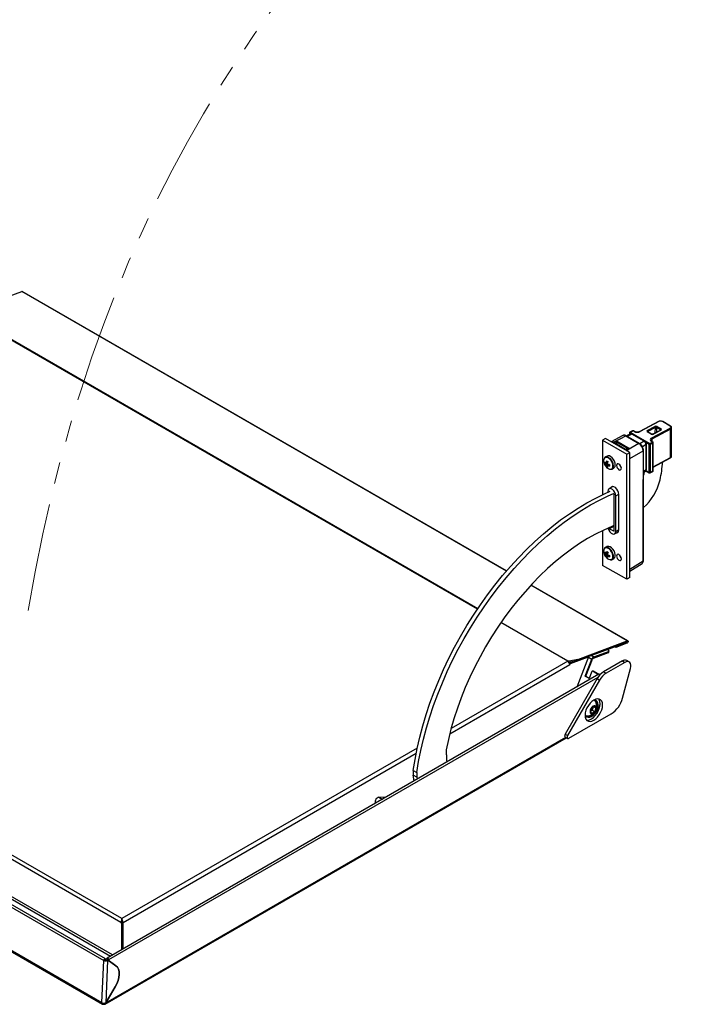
# Model space of a CAD drawing. Header units: millimetres. Extents: x 0 to 420, y 0 to 297.
# Tile 3 of 75: x 56 to 94, y 58 to 116. Entities that reach past the tile are written whole.
import ezdxf

# ---------------------------------------------------------------- set-up
doc = ezdxf.new("R2010")
doc.units = ezdxf.units.MM
doc.linetypes.add('PHANTOM', pattern=[12.7, 6.35, -1.27, 1.27, -1.27, 1.27, -1.27])

msp = doc.modelspace()

# ---------------------------------------------------------------- linework, layer by layer
at = {"color": 7, "linetype": 'Continuous', "lineweight": 25}
for p, q in [((52.726, 98.963), (55.632, 100.048)), ((84.053, 83.658), (55.662, 100.048)), ((92.955, 92.421), (91.86, 91.833)), ((92.98, 92.418), (91.885, 91.83)), ((93.636, 92.157), (93.192, 92.414)), ((93.66, 92.159), (93.215, 92.416)), ((91.446, 91.875), (91.288, 91.79)), ((91.471, 91.872), (91.313, 91.788)), ((91.532, 91.837), (91.471, 91.872)), ((91.555, 91.839), (91.495, 91.874)), ((92.299, 91.894), (92.742, 92.132)), ((92.776, 92.071), (92.333, 91.833)), ((92.541, 91.451), (93.636, 92.039)), ((93.67, 91.978), (92.576, 91.39)), ((93.089, 91.92), (92.646, 91.682)), ((93.114, 91.917), (92.671, 91.68)), ((93.077, 91.936), (92.847, 92.069)), ((92.883, 92.129), (93.114, 91.996)), ((92.904, 91.821), (92.893, 91.827)), ((93.67, 90.316), (93.67, 91.978)), ((93.729, 90.394), (93.729, 92.056)), ((89.855, 91.429), (89.685, 91.331)), ((89.685, 91.331), (91.101, 90.513)), ((89.685, 91.331), (89.685, 88.133)), ((91.271, 90.611), (89.855, 91.429)), ((90.866, 91.602), (90.187, 91.237)), ((90.373, 91.226), (91.037, 91.583)), ((90.49, 91.28), (90.373, 91.226)), ((90.49, 91.28), (91.267, 90.831)), ((91.037, 91.583), (91.816, 91.133)), ((91.841, 91.135), (91.062, 91.585)), ((91.312, 91.695), (91.086, 91.571)), ((91.262, 91.746), (91.262, 91.668)), ((91.313, 91.788), (92.444, 91.135)), ((92.119, 91.266), (91.39, 91.687)), ((91.39, 91.687), (91.39, 91.687)), ((91.438, 91.692), (91.439, 91.691)), ((92.168, 91.27), (91.439, 91.691)), ((92.53, 91.682), (92.299, 91.816)), ((92.554, 91.684), (92.323, 91.817)), ((92.602, 91.219), (92.541, 91.254)), ((92.565, 91.256), (92.548, 91.268)), ((92.626, 91.221), (92.565, 91.256)), ((92.607, 91.673), (92.841, 91.799)), ((92.855, 91.794), (92.856, 91.806)), ((90.405, 91.162), (90.525, 91.218)), ((90.473, 91.121), (90.463, 91.102)), ((90.501, 91.165), (90.473, 91.121)), ((90.52, 91.156), (90.492, 91.112)), ((90.492, 91.112), (91.057, 90.786)), ((90.525, 91.218), (90.525, 91.192)), ((90.553, 91.21), (90.538, 91.201)), ((91.089, 90.872), (90.559, 91.178)), ((90.591, 91.206), (90.582, 91.201)), ((90.582, 91.201), (91.111, 90.895)), ((91.12, 90.9), (90.591, 91.206)), ((91.057, 90.786), (91.085, 90.829)), ((91.241, 90.833), (91.077, 90.723)), ((91.093, 90.74), (91.108, 90.753)), ((91.816, 91.133), (91.097, 90.718)), ((91.097, 90.718), (91.267, 90.831)), ((91.111, 90.895), (91.12, 90.9)), ((91.142, 90.792), (91.144, 90.793)), ((92.064, 90.704), (92.064, 89.257)), ((92.078, 89.277), (92.078, 90.724)), ((92.231, 91.073), (92.231, 91.073)), ((92.231, 89.586), (92.231, 91.073)), ((92.259, 89.626), (92.259, 91.113)), ((92.408, 89.439), (92.408, 91.073)), ((92.444, 91.135), (92.602, 91.219)), ((92.636, 91.157), (92.478, 91.073)), ((92.478, 91.073), (92.478, 89.439)), ((92.636, 89.523), (92.636, 91.157)), ((92.651, 89.544), (92.651, 91.178)), ((89.946, 90.393), (89.837, 90.33)), ((91.101, 90.513), (91.271, 90.611)), ((91.101, 83.169), (91.101, 90.513)), ((91.271, 83.267), (91.271, 90.611)), ((92.651, 89.751), (93.659, 90.292)), ((89.81, 89.972), (89.973, 90.004)), ((89.914, 89.792), (90.023, 89.918)), ((90.237, 89.637), (90.346, 89.7)), ((92.078, 89.44), (92.199, 89.514)), ((92.199, 89.514), (92.199, 89.514)), ((92.205, 89.518), (92.202, 89.516)), ((92.218, 89.531), (92.418, 89.416)), ((92.259, 89.626), (92.259, 89.624)), ((92.478, 89.439), (92.636, 89.523)), ((92.064, 89.257), (92.064, 89.021)), ((92.064, 85.936), (92.064, 89.021)), ((92.078, 89.041), (92.078, 89.277)), ((92.078, 85.956), (92.078, 89.041)), ((92.118, 89.358), (92.121, 89.466)), ((92.467, 89.415), (92.625, 89.5)), ((90.285, 88.606), (90.062, 88.47)), ((89.997, 88.324), (89.997, 88.272)), ((90.092, 88.32), (90.092, 88.313)), ((90.099, 88.315), (90.092, 88.32)), ((90.356, 88.167), (90.329, 88.183)), ((90.356, 85.984), (90.356, 88.167)), ((90.452, 85.979), (90.452, 88.062)), ((90.638, 86.068), (90.638, 88.15)), ((90.356, 86.289), (90.092, 86.136)), ((90.092, 86.206), (90.092, 86.136)), ((90.092, 86.136), (90.356, 85.984)), ((90.356, 86.336), (90.221, 86.258)), ((89.685, 86.025), (89.685, 83.987)), ((90.383, 85.831), (90.612, 85.957)), ((92.064, 85.699), (92.064, 85.936)), ((92.064, 84.252), (92.064, 85.699)), ((92.078, 85.719), (92.078, 85.956)), ((92.078, 84.272), (92.078, 85.719)), ((89.946, 85.085), (89.837, 85.022)), ((89.806, 84.693), (89.875, 84.703)), ((89.887, 84.704), (89.999, 84.719)), ((89.892, 84.506), (89.997, 84.613)), ((90.237, 84.329), (90.346, 84.392)), ((91.101, 83.169), (89.685, 83.987)), ((91.271, 83.646), (91.995, 84.094)), ((61.439, 63.044), (26.07, 83.462)), ((61.503, 63.268), (26.232, 83.629)), ((91.271, 83.267), (91.101, 83.169)), ((21.949, 83.031), (60.437, 60.812)), ((60.534, 60.911), (22.046, 83.129)), ((91.159, 79.556), (85.487, 82.83)), ((21.84, 80.557), (60.328, 58.339)), ((21.873, 80.477), (60.361, 58.259)), ((88.213, 78.401), (91.119, 79.487)), ((88.223, 78.471), (91.128, 79.557)), ((90.468, 79.177), (90.398, 79.217)), ((91.109, 79.416), (90.468, 79.177)), ((90.468, 79.177), (90.478, 79.247)), ((91.119, 79.486), (90.478, 79.247)), ((90.478, 79.247), (90.478, 79.247)), ((87.804, 78.232), (88.858, 78.625)), ((88.858, 78.625), (88.169, 76.849)), ((88.858, 78.625), (88.841, 78.635)), ((89.157, 78.548), (90.023, 78.872)), ((89.166, 78.618), (90.033, 78.942)), ((89.956, 79.052), (90.032, 79.009)), ((90.023, 78.872), (90.033, 78.942)), ((90.051, 78.899), (90.061, 78.969)), ((87.666, 78.351), (87.669, 78.371)), ((87.729, 78.358), (87.669, 78.371)), ((87.72, 78.292), (87.729, 78.358)), ((88.213, 78.401), (87.722, 78.288)), ((88.223, 78.471), (87.729, 78.358)), ((87.741, 78.254), (87.748, 78.264)), ((87.748, 78.264), (87.955, 78.342)), ((87.804, 78.232), (87.748, 78.264)), ((87.762, 78.166), (87.804, 78.232)), ((88.213, 78.401), (88.223, 78.471)), ((88.661, 77.489), (89.049, 78.487)), ((88.71, 77.484), (89.098, 78.483)), ((90.849, 78.377), (89.743, 77.738)), ((90.99, 78.295), (89.884, 77.656)), ((90.849, 78.377), (90.99, 78.295)), ((91.24, 78.32), (91.099, 78.401)), ((89.464, 77.596), (60.628, 60.95)), ((88.888, 77.358), (88.661, 77.489)), ((88.661, 77.489), (88.71, 77.484)), ((88.71, 77.484), (88.895, 77.378)), ((89.029, 77.723), (88.888, 77.358)), ((89.158, 77.777), (89.109, 77.781)), ((89.135, 77.773), (89.452, 77.59)), ((89.184, 77.768), (89.135, 77.773)), ((89.184, 77.768), (89.476, 77.6)), ((89.533, 77.567), (89.533, 77.567)), ((89.743, 77.738), (89.884, 77.656)), ((90.859, 76.201), (91.322, 77.939)), ((89.368, 77.342), (87.491, 74.091)), ((89.509, 77.26), (87.632, 74.01)), ((89.368, 77.342), (89.509, 77.26)), ((89.043, 75.62), (89.206, 75.727)), ((89.142, 75.686), (89.114, 75.603)), ((89.164, 75.7), (89.297, 75.624)), ((89.206, 75.727), (89.297, 75.624)), ((89.354, 75.358), (89.54, 75.837)), ((89.355, 75.359), (89.54, 75.835)), ((87.707, 73.844), (90.195, 75.28)), ((88.971, 75.409), (89.043, 75.62)), ((89.063, 75.306), (88.971, 75.409)), ((88.997, 75.444), (88.979, 75.433)), ((88.98, 75.434), (88.997, 75.444)), ((89.078, 75.498), (88.997, 75.444)), ((89.225, 75.413), (89.063, 75.306)), ((89.114, 75.603), (89.078, 75.498)), ((89.078, 75.498), (89.225, 75.413)), ((89.297, 75.624), (89.225, 75.413)), ((87.491, 74.091), (87.632, 74.01)), ((87.491, 73.918), (87.632, 73.836)), ((60.52, 58.258), (87.569, 73.873)), ((78.586, 71.963), (78.798, 71.841)), ((78.798, 71.56), (78.586, 71.682)), ((78.642, 71.349), (78.586, 71.682)), ((78.798, 71.56), (78.817, 71.45)), ((76.368, 70.05), (76.375, 70.04)), ((76.945, 70.369), (76.558, 70.385)), ((61.496, 63.076), (61.439, 63.044)), ((61.439, 63.044), (61.503, 63.007)), ((61.496, 63.19), (61.496, 63.076)), ((61.496, 63.076), (61.559, 63.04)), ((61.503, 63.203), (61.503, 63.268)), ((61.503, 63.007), (61.559, 63.04)), ((61.503, 61.455), (61.503, 63.007)), ((61.51, 63.19), (61.51, 63.076)), ((61.51, 63.068), (61.51, 63.076)), ((61.559, 61.487), (61.559, 63.04)), ((61.567, 61.491), (61.567, 63.044)), ((60.328, 58.339), (60.437, 60.812)), ((60.493, 60.841), (60.437, 60.812)), ((60.437, 60.812), (60.437, 60.812)), ((60.493, 60.841), (60.494, 60.841)), ((60.494, 60.841), (60.55, 60.871)), ((60.494, 60.841), (60.494, 60.841)), ((60.55, 60.871), (60.497, 60.84)), ((60.663, 60.805), (60.554, 58.333)), ((60.607, 60.838), (60.642, 60.856)), ((60.612, 60.913), (60.612, 60.841)), ((60.642, 60.856), (60.698, 60.823)), ((60.698, 60.823), (60.663, 60.805)), ((60.668, 60.881), (60.668, 60.841)), ((60.669, 60.88), (60.669, 60.841)), ((61.152, 60.504), (60.698, 60.823)), ((60.706, 60.818), (60.725, 60.807)), ((60.725, 60.848), (60.725, 60.807)), ((60.725, 60.807), (61.153, 60.506)), ((60.554, 58.333), (61.11, 59.264)), ((61.111, 59.263), (60.555, 58.332)), ((60.555, 58.332), (60.554, 58.333))]:
    msp.add_line(p, q, dxfattribs=at)
at = {"color": 8, "linetype": 'Continuous', "lineweight": 25}
for p, q in [((84.043, 83.647), (55.632, 100.048)), ((82.35, 81.421), (52.378, 98.723)), ((82.36, 81.436), (52.398, 98.733)), ((92.333, 91.833), (92.333, 91.811)), ((92.767, 91.759), (92.776, 92.071)), ((92.847, 92.069), (92.839, 91.798)), ((92.894, 91.827), (92.856, 91.806)), ((93.076, 91.913), (93.077, 91.936)), ((91.39, 91.687), (91.133, 91.544)), ((91.323, 91.699), (91.276, 91.726)), ((91.276, 91.726), (91.276, 91.676)), ((92.119, 91.266), (91.861, 91.122)), ((92.576, 91.39), (92.578, 91.249)), ((91.095, 90.736), (91.093, 90.74)), ((91.271, 90.247), (92.064, 90.704)), ((92.231, 91.073), (92.015, 90.944)), ((92.408, 91.073), (92.25, 91.164)), ((92.651, 89.769), (93.67, 90.316)), ((92.231, 89.586), (92.078, 89.494)), ((92.202, 89.516), (92.078, 89.44)), ((92.229, 89.542), (92.408, 89.439)), ((92.078, 89.381), (92.118, 89.358)), ((90.452, 88.062), (90.638, 88.165)), ((90.452, 85.979), (90.638, 86.083)), ((91.271, 83.762), (92.064, 84.252)), ((91.128, 79.557), (85.477, 82.819)), ((25.95, 81.213), (60.839, 61.071)), ((60.952, 61.137), (26.006, 81.311)), ((87.649, 78.362), (83.722, 80.629)), ((87.669, 78.371), (83.732, 80.644)), ((91.119, 79.486), (91.118, 79.487)), ((88.849, 78.602), (89.049, 78.487)), ((89.02, 78.703), (89.166, 78.618)), ((80.723, 74.103), (87.762, 78.166)), ((87.649, 78.362), (80.802, 74.41)), ((89.406, 77.405), (60.725, 60.848)), ((89.354, 75.36), (89.355, 75.359)), ((60.555, 58.332), (87.522, 73.9)), ((78.814, 73.262), (61.503, 63.268)), ((61.567, 63.044), (78.754, 72.966)), ((76.368, 70.05), (76.38, 70.043)), ((76.558, 70.385), (76.765, 70.265)), ((60.494, 60.842), (60.494, 60.841)), ((60.669, 60.881), (60.668, 60.881)), ((61.134, 60.517), (61.153, 60.506)), ((61.11, 59.264), (61.111, 59.263))]:
    msp.add_line(p, q, dxfattribs=at)
at = {"color": 7, "linetype": 'Continuous', "lineweight": 25, "flags": 128}
for points in [[(55.632, 100.048), (55.652, 100.051), (55.662, 100.048)], [(92.17, 91.269), (92.168, 91.27), (92.168, 91.27)], [(92.565, 91.256), (92.566, 91.256), (92.566, 91.256)], [(92.259, 91.115), (92.259, 91.113), (92.259, 91.113)], [(90.429, 89.883), (90.417, 89.987), (90.38, 90.095), (90.323, 90.2), (90.25, 90.291), (90.168, 90.36), (90.084, 90.401), (90.005, 90.411), (89.946, 90.393)], [(90.783, 89.679), (90.772, 89.748), (90.741, 89.818), (90.696, 89.88), (90.641, 89.924), (90.587, 89.943), (90.541, 89.934), (90.511, 89.898), (90.5, 89.842), (90.511, 89.773), (90.541, 89.703), (90.587, 89.641), (90.641, 89.597), (90.696, 89.578), (90.741, 89.587), (90.772, 89.623), (90.783, 89.679)], [(90.452, 88.062), (90.438, 88.159), (90.398, 88.261), (90.338, 88.354), (90.264, 88.429), (90.185, 88.474), (90.111, 88.486), (90.05, 88.462), (90.011, 88.406), (89.997, 88.324)], [(90.638, 88.15), (90.623, 88.255), (90.581, 88.364), (90.516, 88.464), (90.436, 88.544), (90.352, 88.593), (90.272, 88.605), (90.207, 88.58), (90.173, 88.538)], [(78.586, 71.963), (78.687, 72.604), (78.813, 73.254), (78.963, 73.91), (79.139, 74.57), (79.338, 75.234), (79.561, 75.899), (79.807, 76.563), (80.076, 77.226), (80.366, 77.885), (80.677, 78.538), (81.009, 79.185), (81.36, 79.823), (81.729, 80.451), (82.116, 81.067), (82.519, 81.669), (82.938, 82.257), (83.372, 82.828), (83.819, 83.382), (84.278, 83.916), (84.749, 84.43), (85.229, 84.922), (85.718, 85.391), (86.215, 85.836), (86.717, 86.255), (87.225, 86.648), (87.737, 87.013), (88.251, 87.35), (88.766, 87.658), (89.28, 87.936), (89.794, 88.183), (90.129, 88.328)], [(78.798, 71.841), (78.899, 72.482), (79.025, 73.131), (79.175, 73.787), (79.351, 74.448), (79.55, 75.111), (79.773, 75.776), (80.019, 76.441), (80.288, 77.103), (80.578, 77.762), (80.889, 78.416), (81.221, 79.062), (81.572, 79.7), (81.941, 80.328), (82.328, 80.944), (82.731, 81.547), (83.151, 82.135), (83.584, 82.706), (84.031, 83.26), (84.49, 83.794), (84.961, 84.308), (85.441, 84.8), (85.93, 85.269), (86.427, 85.713), (86.93, 86.133), (87.437, 86.525), (87.949, 86.891), (88.463, 87.228), (88.978, 87.535), (89.493, 87.813), (90.006, 88.06), (90.329, 88.2)], [(90.221, 86.258), (89.75, 86.055), (89.277, 85.821), (88.803, 85.556), (88.328, 85.261), (87.856, 84.937), (87.387, 84.585), (86.922, 84.205), (86.463, 83.8), (86.012, 83.371), (85.57, 82.918), (85.137, 82.443), (84.716, 81.947), (84.308, 81.432), (83.913, 80.9), (83.534, 80.352), (83.17, 79.79), (82.824, 79.215), (82.497, 78.63), (82.189, 78.035), (81.901, 77.433), (81.634, 76.826), (81.39, 76.215), (81.168, 75.603), (80.969, 74.991), (80.795, 74.38), (80.645, 73.774), (80.52, 73.173)], [(90.005, 86.169), (90.011, 86.144), (90.05, 86.042), (90.111, 85.949), (90.185, 85.875), (90.264, 85.829), (90.338, 85.818), (90.398, 85.841), (90.438, 85.897), (90.452, 85.979)], [(90.497, 85.894), (90.516, 85.894), (90.581, 85.92), (90.623, 85.98), (90.638, 86.068)], [(90.316, 84.463), (90.317, 84.56), (90.293, 84.667), (90.246, 84.775), (90.181, 84.874), (90.103, 84.956), (90.019, 85.012), (89.936, 85.039), (89.863, 85.034), (89.805, 84.996), (89.774, 84.946)], [(90.426, 84.526), (90.427, 84.623), (90.402, 84.73), (90.356, 84.838), (90.29, 84.937), (90.212, 85.019), (90.128, 85.075), (90.046, 85.102), (89.972, 85.097), (89.946, 85.085)], [(90.783, 84.371), (90.772, 84.44), (90.741, 84.511), (90.696, 84.573), (90.641, 84.616), (90.587, 84.635), (90.541, 84.626), (90.511, 84.591), (90.5, 84.535), (90.511, 84.466), (90.541, 84.395), (90.587, 84.333), (90.641, 84.29), (90.696, 84.271), (90.741, 84.28), (90.772, 84.315), (90.783, 84.371)], [(91.128, 79.557), (91.149, 79.559), (91.165, 79.551), (91.174, 79.533), (91.174, 79.507), (91.166, 79.479), (91.151, 79.452), (91.131, 79.43), (91.109, 79.416)], [(90.033, 78.942), (90.045, 78.948), (90.054, 78.955), (90.059, 78.963), (90.061, 78.972), (90.059, 78.982), (90.053, 78.991), (90.044, 79), (90.032, 79.009)], [(91.322, 77.939), (91.342, 78.045), (91.341, 78.142), (91.32, 78.225), (91.28, 78.288), (91.223, 78.328), (91.154, 78.343), (91.074, 78.332), (90.99, 78.295)], [(89.158, 77.777), (89.17, 77.775), (89.184, 77.768)], [(89.533, 77.567), (89.526, 77.575), (89.504, 77.592), (89.482, 77.6), (89.464, 77.596)], [(89.169, 76.088), (89.055, 76.008), (88.947, 75.901), (88.85, 75.775), (88.769, 75.634), (88.707, 75.487), (88.67, 75.339), (88.657, 75.2), (88.67, 75.076), (88.707, 74.973), (88.769, 74.896), (88.85, 74.849), (88.947, 74.835), (89.055, 74.853), (89.169, 74.904), (89.283, 74.985), (89.392, 75.091), (89.489, 75.218), (89.57, 75.359), (89.631, 75.506), (89.669, 75.653), (89.682, 75.792), (89.669, 75.917), (89.631, 76.02), (89.57, 76.097), (89.489, 76.144), (89.392, 76.158), (89.283, 76.139), (89.169, 76.088)], [(88.657, 75.228), (88.691, 75.159), (88.753, 75.102), (88.833, 75.077), (88.927, 75.086), (89.028, 75.129), (89.129, 75.202), (89.222, 75.301), (89.303, 75.419), (89.365, 75.548), (89.404, 75.679), (89.417, 75.802)], [(88.743, 74.921), (88.805, 74.916), (88.914, 74.935), (89.028, 74.986), (89.142, 75.067), (89.25, 75.173), (89.348, 75.3), (89.429, 75.44), (89.49, 75.588), (89.528, 75.735), (89.541, 75.874), (89.528, 75.998), (89.49, 76.101), (89.454, 76.153)], [(89.121, 75.723), (89.055, 75.665), (89, 75.587), (88.963, 75.5), (88.949, 75.414), (88.96, 75.343), (88.994, 75.295), (89.048, 75.277), (89.113, 75.291), (89.181, 75.336), (89.243, 75.405), (89.29, 75.49), (89.316, 75.577), (89.317, 75.657), (89.294, 75.718), (89.249, 75.751), (89.189, 75.753), (89.121, 75.723)], [(89.417, 75.802), (89.404, 75.911), (89.365, 75.997), (89.303, 76.054), (89.222, 76.079), (89.146, 76.074)], [(87.491, 74.091), (87.472, 74.052), (87.462, 74.012), (87.46, 73.975), (87.468, 73.944), (87.484, 73.923), (87.491, 73.918)], [(87.632, 74.01), (87.614, 73.97), (87.603, 73.93), (87.602, 73.893), (87.609, 73.863), (87.625, 73.841), (87.648, 73.83), (87.676, 73.831), (87.707, 73.844)], [(60.612, 60.913), (60.616, 60.936), (60.628, 60.95), (60.647, 60.954), (60.669, 60.946), (60.69, 60.928), (60.709, 60.904), (60.721, 60.875), (60.725, 60.848)], [(61.11, 59.264), (61.206, 59.446), (61.278, 59.634), (61.325, 59.82), (61.345, 59.998), (61.337, 60.161), (61.301, 60.303), (61.238, 60.419), (61.152, 60.504)], [(61.153, 60.506), (61.239, 60.42), (61.302, 60.304), (61.338, 60.162), (61.346, 59.998), (61.327, 59.82), (61.28, 59.634), (61.207, 59.446), (61.111, 59.263)]]:
    msp.add_lwpolyline(points, dxfattribs=at)
at = {"color": 8, "linetype": 'Continuous', "lineweight": 25, "flags": 128}
for points in [[(90.464, 91.106), (90.461, 91.105), (90.459, 91.105)], [(91.111, 90.746), (91.111, 90.747), (91.108, 90.753)], [(90.289, 89.814), (90.276, 89.919), (90.237, 90.029), (90.177, 90.133), (90.101, 90.222), (90.017, 90.286), (89.933, 90.319), (89.857, 90.318), (89.796, 90.284), (89.786, 90.272)], [(90.286, 84.459), (90.286, 84.557), (90.26, 84.666), (90.21, 84.774), (90.141, 84.872), (90.06, 84.95), (89.975, 84.999), (89.894, 85.016), (89.824, 84.998), (89.787, 84.965)]]:
    msp.add_lwpolyline(points, dxfattribs=at)
at = {"color": 8, "linetype": 'Continuous', "lineweight": 25}
for centre, radius, start, end in [((92.965, 92.397), 0.0256, 54.94268, 113.41805), ((93.205, 92.394), 0.0243, 64.97647, 123.62898), ((91.456, 91.852), 0.0256, 54.8882, 113.47253), ((91.484, 91.852), 0.0244, 65.03477, 123.57068), ((91.545, 91.817), 0.0245, 65.71755, 123.51424), ((91.87, 91.809), 0.0257, 54.9924, 112.77902), ((92.313, 91.795), 0.0243, 64.97647, 123.62898), ((93.099, 91.896), 0.0256, 54.94268, 113.41805), ((93.65, 92.137), 0.0243, 64.9745, 123.62915), ((91.051, 91.562), 0.0248, 65.36022, 124.60414), ((91.287, 91.749), 0.0251, 185.6948, 245.62534), ((91.298, 91.767), 0.0256, 54.8882, 113.47253), ((91.418, 91.646), 0.05, 67.27569, 124.43981), ((92.147, 91.225), 0.0495, 65.35718, 124.60229), ((92.543, 91.662), 0.0243, 64.84052, 123.64024), ((92.555, 91.234), 0.0244, 65.03477, 123.57068), ((92.657, 91.658), 0.0257, 54.9924, 112.77902), ((90.444, 91.112), 0.0225, 268.02231, 320.89774), ((90.46, 91.068), 0.055, 53.81174, 76.10216), ((90.632, 91.021), 0.167, 146.93975, 162.28822), ((90.486, 91.107), 0.0591, 54.59357, 75.3245), ((91.198, 90.695), 0.167, 146.97008, 162.25789), ((91.081, 90.687), 0.0345, 62.17061, 92.55352), ((91.217, 90.816), 0.0783, 197.84259, 212.88599), ((91.216, 90.816), 0.0753, 197.76503, 213.7237), ((91.831, 91.113), 0.0248, 65.37542, 124.60285), ((92.053, 90.727), 0.0248, 295.38919, 354.62334), ((92.21, 91.117), 0.0495, 295.38793, 354.63804), ((92.616, 91.199), 0.0244, 65.03477, 123.57068), ((92.626, 91.18), 0.0251, 294.37466, 354.3052), ((89.732, 89.807), 0.587, 358.63665, 61.14232), ((90.124, 89.784), 0.168, 284.00306, 10.22366), ((92.209, 89.631), 0.05, 295.54975, 352.72942), ((92.611, 89.521), 0.0253, 302.21071, 5.12113), ((92.626, 89.546), 0.0251, 294.37466, 354.3052), ((92.053, 89.28), 0.0248, 295.38794, 354.63803), ((92.053, 89.043), 0.0248, 295.38794, 354.63803), ((92.432, 89.436), 0.0241, 172.8844, 235.80342), ((92.453, 89.436), 0.0253, 302.21071, 5.12113), ((92.053, 85.958), 0.0248, 295.38794, 354.63803), ((92.053, 85.721), 0.0248, 295.38794, 354.63803), ((90.127, 84.467), 0.159, 297.37674, 357.17024)]:
    msp.add_arc(centre, radius, start, end, dxfattribs=at)
at = {"color": 7, "linetype": 'Continuous', "lineweight": 25}
for centre, radius, start, end in [((91.47, 91.831), 0.05, 60.00269, 118.23413), ((92.259, 91.832), 0.0748, 1.21059, 57.09767), ((92.701, 92.069), 0.0748, 1.21059, 57.09767), ((92.923, 92.063), 0.0769, 121.46284, 175.64902), ((93.154, 91.93), 0.0769, 121.46284, 175.64902), ((93.596, 91.976), 0.0748, 1.21059, 57.09767), ((91.312, 91.746), 0.05, 118.23413, 180), ((91.353, 91.722), 0.0764, 121.34472, 177.50043), ((92.501, 91.389), 0.0748, 1.21059, 57.09767), ((90.323, 91.161), 0.082, 0.92305, 52.03039), ((90.569, 91.175), 0.0374, 54.13058, 114.55897), ((90.618, 91.141), 0.07, 121.67877, 148.18281), ((90.745, 90.251), 0.619, 54.21435, 59.77711), ((90.802, 90.34), 0.566, 53.012, 59.96854), ((91.148, 90.835), 0.07, 121.67877, 148.18281), ((91.057, 90.802), 0.117, 6.75175, 57.15231), ((92.484, 91.069), 0.0764, 121.34472, 177.50043), ((92.443, 91.141), 0.0769, 242.60967, 297.39033), ((92.404, 91.072), 0.0746, 0.57267, 57.13822), ((92.562, 91.157), 0.0746, 0.57267, 57.13822), ((92.601, 91.178), 0.05, 360, 60.00269), ((90.085, 90.107), 0.342, 151.0153, 205.98591), ((89.923, 90.185), 0.165, 55.92467, 155.3072), ((90.709, 89.924), 0.818, 166.39054, 173.6189), ((90.624, 91.262), 1.347, 238.21446, 241.79092), ((93.644, 90.314), 0.0263, 303.39886, 5.2396), ((90.387, 90.185), 0.65, 200.51764, 219.47698), ((90.26, 90.014), 0.452, 174.66269, 185.33731), ((90.126, 90.34), 0.424, 221.92779, 233.12336), ((90.126, 90.256), 0.424, 221.92779, 233.12336), ((89.9, 89.98), 0.0348, 95.58735, 144.4234), ((90.032, 89.98), 0.173, 201.69268, 218.30732), ((90.167, 89.961), 0.339, 213.91284, 269.671), ((90.318, 89.924), 0.425, 186.87927, 198.07395), ((90.176, 90.161), 0.452, 234.66509, 245.34029), ((90.782, 89.882), 0.818, 166.39054, 173.6189), ((89.834, 89.866), 0.173, 21.69268, 38.30732), ((89.966, 89.866), 0.0348, 275.58735, 324.4234), ((90.391, 89.882), 0.425, 186.87927, 198.07395), ((90.322, 90.679), 0.818, 246.38369, 253.61159), ((90.322, 90.595), 0.818, 246.38369, 253.61159), ((91.438, 89.852), 1.347, 178.21148, 181.78852), ((90.155, 89.784), 0.165, 264.85984, 3.27671), ((90.234, 89.861), 0.196, 304.82234, 6.48984), ((90.991, 89.962), 0.323, 190.88882, 229.1058), ((92.129, 89.623), 0.13, 303.50365, 0.71887), ((92.601, 89.544), 0.05, 298.23413, 358.29757), ((92.601, 89.544), 0.05, 358.29757, 0), ((87.294, 90.32), 5.908, 347.10691, 357.3166), ((91.825, 89.375), 0.293, 329.55915, 356.60699), ((90.023, 89.708), 3.11, 311.34411, 346.87124), ((92.443, 89.507), 0.0769, 242.60967, 297.39033), ((92.443, 89.459), 0.05, 240.00269, 298.23413), ((90.094, 84.799), 0.349, 151.51279, 205.31316), ((90.387, 84.878), 0.65, 200.51764, 219.47698), ((90.201, 84.673), 0.395, 165.79705, 177.0069), ((90.221, 84.989), 0.509, 215.53394, 225.90563), ((90.232, 85.066), 0.509, 215.53394, 225.90563), ((90.028, 84.671), 0.168, 196.25358, 213.15207), ((89.901, 84.67), 0.0373, 81.13863, 127.78622), ((90.144, 84.624), 0.304, 211.72473, 280.61535), ((90.233, 84.568), 0.346, 178.21251, 190.26393), ((90.238, 84.884), 0.512, 227.60154, 237.73117), ((90.725, 84.491), 0.847, 158.59955, 165.23311), ((90.76, 85.805), 1.299, 230.6707, 234.66201), ((89.965, 84.56), 0.0373, 261.13863, 307.78622), ((90.305, 84.513), 0.346, 178.21251, 190.26393), ((90.797, 84.437), 0.847, 158.59955, 165.23311), ((89.838, 84.56), 0.168, 16.25358, 33.15207), ((90.406, 85.23), 0.815, 239.06812, 246.65066), ((90.418, 85.306), 0.815, 239.06812, 246.65066), ((91.655, 84.283), 1.584, 170.00482, 172.79912), ((90.16, 84.467), 0.156, 262.4128, 358.49506), ((90.257, 84.536), 0.169, 301.90925, 356.65032), ((90.991, 84.655), 0.323, 190.88882, 229.1058), ((92.053, 84.274), 0.0248, 295.38794, 354.63803), ((91.119, 79.486), 0.000179, 271.04434, 72.97983), ((89.265, 78.412), 0.229, 115.47922, 160.78433), ((89.206, 78.445), 0.114, 115.47922, 160.78433), ((90.015, 78.909), 0.0378, 282.45957, 344.6472), ((87.715, 78.248), 0.132, 110.72157, 120.21152), ((87.516, 78.155), 0.246, 2.60548, 57.39452), ((90.994, 78.182), 0.243, 64.50123, 126.80923), ((89.103, 77.704), 0.0759, 64.74922, 165.99828), ((90.315, 76.82), 1.082, 121.95467, 151.14439), ((90.457, 76.738), 1.082, 121.95467, 151.14439), ((88.781, 75.721), 0.565, 271.72709, 28.27829), ((88.876, 75.687), 0.252, 340.52789, 357.52224), ((89.11, 75.888), 0.199, 12.60977, 72.67561), ((88.965, 75.817), 0.397, 343.00582, 39.15115), ((89.345, 76.593), 1.563, 302.89216, 345.48146), ((88.8, 75.347), 0.195, 226.67698, 288.0484), ((88.795, 75.494), 0.38, 259.49401, 318.35977), ((88.813, 75.702), 0.317, 305.42171, 341.77096), ((89.605, 75.257), 0.27, 158.18007, 174.79102), ((89.606, 75.259), 0.27, 158.18319, 174.72466), ((80.782, 73.116), 0.269, 167.69685, 195.08781), ((81.822, 72.701), 1.3, 172.27683, 191.17971), ((80.121, 72.933), 0.418, 352.07679, 15.68532), ((79.513, 71.824), 0.937, 171.45374, 188.69402), ((79.725, 71.701), 0.937, 171.45374, 188.69402), ((76.605, 70.137), 0.252, 100.89857, 200.20236), ((76.789, 70.08), 0.184, 99.44292, 140.5517), ((61.685, 63.032), 0.246, 140.22793, 177.36071), ((61.321, 63.032), 0.246, 2.63929, 39.77207), ((60.557, 61.04), 0.258, 242.23541, 294.25524), ((60.554, 60.955), 0.129, 242.23541, 294.25524), ((60.669, 60.88), 0.000163, 329.99836, 150.00701), ((60.402, 58.324), 0.0763, 168.50794, 246.24974)]:
    msp.add_arc(centre, radius, start, end, dxfattribs=at)
for centre, major_axis, ratio, start_param, end_param in [((93.086, 92.357), (0.15, -0.004), 0.556955, 0.802412, 2.372904), ((91.708, 91.932), (0.25, -0.007), 0.557133, 3.943733, 5.51392), ((92.37, 91.854), (0.1, -0.003), 0.556616, 2.373189, 3.943681), ((92.813, 92.091), (0.1, -0.003), 0.556955, 0.802412, 2.372904), ((92.811, 92.05), (0.05, -0.0015), 0.57779, 0.802732, 2.373224), ((92.891, 91.786), (-0.0229, 0.0444), 0.606798, 5.525625, 7.087694), ((93.043, 91.958), (0.1, -0.003), 0.556616, 5.514782, 7.085273), ((93.53, 92.1), (0.15, -0.004), 0.556616, 5.514782, 7.085273), ((90.49, 91.239), (-0.0252, 0.0433), 0.576497, 3.922662, 5.494979), ((91.037, 91.296), (-0.174, 0.304), 0.577249, 5.500512, 6.268227), ((92.718, 91.349), (0.25, -0.007), 0.556455, 2.372898, 3.943086), ((92.601, 91.72), (0.1, -0.003), 0.556955, 3.944005, 5.514496), ((90.538, 91.145), (0.0217, 0.0322), 0.524973, 0.036675, 1.607471), ((91.068, 90.84), (0.0217, 0.0322), 0.524973, 4.749064, 6.31986), ((91.112, 90.818), (0.14, 0.161), 0.188098, 4.468224, 4.713683), ((91.09, 90.822), (-0.002, 0.0795), 0.717184, 4.327751, 5.870003), ((91.081, 90.816), (0.332, 0.249), 0.135746, 4.798802, 4.88818), ((91.267, 90.79), (-0.0252, 0.0433), 0.578253, 5.493436, 6.318336), ((91.816, 90.847), (-0.175, 0.303), 0.580386, 3.927225, 5.497716), ((61.503, 63.138), (0.01, 0.179), 0.057452, 0.756184, 1.279782), ((61.503, 63.138), (0.0049, 0.0895), 0.057452, 0.756184, 2.32698), ((61.503, 63.138), (-0.01, 0.179), 0.057452, 5.003403, 5.527002), ((61.503, 63.138), (-0.0049, 0.0895), 0.057452, 3.956205, 5.527002)]:
    msp.add_ellipse(centre, major_axis=major_axis, ratio=ratio, start_param=start_param, end_param=end_param, dxfattribs=at)
at = {"color": 8, "linetype": 'Continuous', "lineweight": 25}
for centre, major_axis, ratio, start_param, end_param in [((92.369, 91.812), (0.05, -0.003), 0.555596, 2.389629, 3.169299), ((93.042, 91.916), (0.0501, 0), 0.556284, 6.242691, 7.068755), ((93.529, 92.059), (0.2, -0.004), 0.556766, 5.510652, 6.344041), ((92.717, 91.308), (0.2, -0.008), 0.553562, 2.378769, 3.191024), ((90.374, 90.94), (3.327, 1.523), 0.07108, 1.538401, 1.566405), ((90.406, 90.918), (3.293, 1.541), 0.061056, 1.542536, 1.557436), ((90.561, 91.127), (-0.002, 0.0795), 0.717184, 5.870003, 6.66768), ((93.529, 90.397), (0.2, -0.004), 0.556766, 5.510652, 6.295594), ((91.816, 84.395), (-0.176, 0.302), 0.577249, 3.156551, 3.924428)]:
    msp.add_ellipse(centre, major_axis=major_axis, ratio=ratio, start_param=start_param, end_param=end_param, dxfattribs=at)
at = {"color": 7, "linetype": 'PHANTOM', "lineweight": 18}
msp.add_open_spline([(56.005, 81.337), (64.213, 130.308), (103.109, 144.883), (129.65, 153.245)], degree=3, dxfattribs=at)
at = {"color": 7, "linetype": 'Continuous', "lineweight": 25}
for points, knots in [([(93.079, 92.447), (93.063, 92.447), (93.022, 92.447), (92.981, 92.434), (92.958, 92.422), (92.955, 92.421)], [0, 0, 0, 0, 0.35041, 0.902664, 1, 1, 1, 1]), ([(93.215, 92.416), (93.204, 92.421), (93.172, 92.437), (93.123, 92.449), (93.089, 92.447), (93.079, 92.447)], [0, 0, 0, 0, 0.290947, 0.806038, 1, 1, 1, 1]), ([(91.694, 91.802), (91.694, 91.802), (91.669, 91.801), (91.62, 91.812), (91.576, 91.828), (91.558, 91.838), (91.555, 91.839)], [0, 0, 0, 0, 0.0051081, 0.4864357, 0.9265409, 1, 1, 1, 1]), ([(91.86, 91.833), (91.851, 91.828), (91.825, 91.816), (91.768, 91.802), (91.719, 91.802), (91.694, 91.802)], [0, 0, 0, 0, 0.2154525, 0.6002968, 1, 1, 1, 1]), ([(92.323, 91.817), (92.321, 91.819), (92.317, 91.822), (92.317, 91.822), (92.317, 91.822)], [0, 0, 0, 0, 0.577358, 1, 1, 1, 1]), ([(93.094, 91.923), (93.094, 91.923), (93.095, 91.924), (93.092, 91.921), (93.089, 91.92), (93.089, 91.92)], [0, 0, 0, 0, 0.250062, 0.88022, 1, 1, 1, 1]), ([(93.727, 92.064), (93.725, 92.077), (93.72, 92.105), (93.694, 92.137), (93.67, 92.152), (93.66, 92.159)], [0, 0, 0, 0, 0.331573, 0.707208, 1, 1, 1, 1]), ([(91.062, 91.585), (91.048, 91.592), (91.009, 91.612), (90.951, 91.626), (90.911, 91.615), (90.895, 91.611)], [0, 0, 0, 0, 0.254052, 0.686811, 1, 1, 1, 1]), ([(91.39, 91.687), (91.39, 91.687), (91.384, 91.691), (91.372, 91.697), (91.355, 91.701), (91.342, 91.703), (91.332, 91.702), (91.326, 91.701), (91.319, 91.699), (91.315, 91.697), (91.312, 91.695)], [0, 0, 0, 0, 0.000049, 0.213943, 0.43233, 0.594244, 0.703982, 0.815335, 0.871281, 1, 1, 1, 1]), ([(91.438, 91.692), (91.436, 91.693), (91.422, 91.701), (91.387, 91.712), (91.345, 91.711), (91.322, 91.699), (91.313, 91.694)], [0, 0, 0, 0, 0.052817, 0.423808, 0.763543, 1, 1, 1, 1]), ([(92.231, 91.073), (92.231, 91.073), (92.231, 91.08), (92.23, 91.095), (92.225, 91.118), (92.218, 91.143), (92.207, 91.167), (92.194, 91.19), (92.179, 91.212), (92.162, 91.232), (92.146, 91.247), (92.132, 91.258), (92.123, 91.264), (92.119, 91.266)], [0, 0, 0, 0, 0.000024, 0.104947, 0.21283, 0.319211, 0.428747, 0.533689, 0.641636, 0.747695, 0.856885, 0.927997, 1, 1, 1, 1]), ([(92.259, 91.115), (92.259, 91.119), (92.259, 91.141), (92.245, 91.187), (92.216, 91.232), (92.187, 91.259), (92.173, 91.267), (92.17, 91.269)], [0, 0, 0, 0, 0.073602, 0.392698, 0.712829, 0.929522, 1, 1, 1, 1]), ([(92.548, 91.268), (92.546, 91.269), (92.531, 91.279), (92.519, 91.297), (92.519, 91.307), (92.518, 91.311)], [0, 0, 0, 0, 0.072705, 0.589916, 1, 1, 1, 1]), ([(92.646, 91.682), (92.643, 91.681), (92.637, 91.678), (92.621, 91.674), (92.601, 91.673), (92.58, 91.675), (92.563, 91.679), (92.557, 91.683), (92.554, 91.684)], [0, 0, 0, 0, 0.152691, 0.313292, 0.49091, 0.678844, 0.865915, 1, 1, 1, 1]), ([(90.464, 91.104), (90.463, 91.102), (90.462, 91.099), (90.459, 91.094), (90.458, 91.09), (90.457, 91.087)], [0, 0, 0, 0, 0.277604, 0.556639, 1, 1, 1, 1]), ([(90.537, 91.199), (90.533, 91.197), (90.518, 91.188), (90.508, 91.174), (90.501, 91.165)], [0, 0, 0, 0, 0.307725, 1, 1, 1, 1]), ([(91.173, 90.816), (91.174, 90.81), (91.175, 90.802), (91.179, 90.795), (91.18, 90.792)], [0, 0, 0, 0, 0.683812, 1, 1, 1, 1]), ([(92.009, 90.957), (92.008, 90.959), (91.992, 90.994), (91.945, 91.051), (91.887, 91.106), (91.851, 91.129), (91.841, 91.135)], [0, 0, 0, 0, 0.033554, 0.436504, 0.84251, 1, 1, 1, 1]), ([(92.078, 90.724), (92.077, 90.741), (92.075, 90.788), (92.055, 90.868), (92.024, 90.928), (92.009, 90.957)], [0, 0, 0, 0, 0.218274, 0.626559, 1, 1, 1, 1]), ([(93.659, 90.292), (93.67, 90.299), (93.696, 90.315), (93.721, 90.35), (93.732, 90.384), (93.728, 90.4), (93.727, 90.402)], [0, 0, 0, 0, 0.265542, 0.631317, 0.954753, 1, 1, 1, 1]), ([(89.871, 89.916), (89.878, 89.92), (89.911, 89.936), (89.944, 89.952), (89.971, 89.965)], [0, 0, 0, 0, 0.197453, 1, 1, 1, 1]), ([(89.896, 90.015), (89.902, 90.018), (89.932, 90.032), (89.961, 90.046), (89.984, 90.057)], [0, 0, 0, 0, 0.206786, 1, 1, 1, 1]), ([(89.992, 89.938), (89.966, 89.92), (89.934, 89.899), (89.902, 89.877), (89.896, 89.873)], [0, 0, 0, 0, 0.810529, 1, 1, 1, 1]), ([(89.969, 89.831), (89.975, 89.835), (90.008, 89.857), (90.041, 89.879), (90.068, 89.898)], [0, 0, 0, 0, 0.183466, 1, 1, 1, 1]), ([(90.081, 89.905), (90.058, 89.889), (90.029, 89.869), (90, 89.849), (89.994, 89.845)], [0, 0, 0, 0, 0.809229, 1, 1, 1, 1]), ([(92.202, 89.516), (92.202, 89.516), (92.205, 89.518), (92.211, 89.522), (92.219, 89.533), (92.225, 89.547), (92.229, 89.562), (92.231, 89.575), (92.231, 89.582), (92.231, 89.586)], [0, 0, 0, 0, 0.000052, 0.160794, 0.323849, 0.547529, 0.77763, 0.888443, 1, 1, 1, 1]), ([(89.866, 84.623), (89.873, 84.627), (89.91, 84.644), (89.947, 84.662), (89.977, 84.676)], [0, 0, 0, 0, 0.177505, 1, 1, 1, 1]), ([(89.981, 84.64), (89.956, 84.623), (89.924, 84.603), (89.893, 84.583), (89.887, 84.579)], [0, 0, 0, 0, 0.803955, 1, 1, 1, 1]), ([(89.907, 84.707), (89.913, 84.71), (89.944, 84.726), (89.976, 84.742), (90.001, 84.754)], [0, 0, 0, 0, 0.188888, 1, 1, 1, 1]), ([(89.959, 84.524), (89.965, 84.528), (89.995, 84.547), (90.025, 84.567), (90.048, 84.582)], [0, 0, 0, 0, 0.205836, 1, 1, 1, 1]), ([(90.048, 84.573), (90.033, 84.563), (90.013, 84.549), (89.993, 84.535), (89.988, 84.531)], [0, 0, 0, 0, 0.7230439, 1, 1, 1, 1]), ([(92.001, 84.103), (92.011, 84.11), (92.041, 84.128), (92.07, 84.187), (92.075, 84.242), (92.078, 84.272)], [0, 0, 0, 0, 0.195067, 0.566953, 1, 1, 1, 1]), ([(60.371, 58.254), (60.385, 58.25), (60.412, 58.243), (60.453, 58.241), (60.492, 58.245), (60.511, 58.254), (60.521, 58.259)], [0, 0, 0, 0, 0.27394, 0.538143, 0.779081, 1, 1, 1, 1])]:
    msp.add_open_spline(points, degree=3, knots=knots, dxfattribs=at)
at = {"color": 8, "linetype": 'Continuous', "lineweight": 25}
for points, knots in [([(90.457, 91.087), (90.457, 91.086), (90.456, 91.084), (90.456, 91.082), (90.456, 91.082)], [0, 0, 0, 0, 0.7747925, 1, 1, 1, 1]), ([(91.075, 90.724), (91.075, 90.725), (91.081, 90.73), (91.087, 90.736), (91.093, 90.74)], [0, 0, 0, 0, 0.098538, 1, 1, 1, 1]), ([(92.199, 89.514), (92.2, 89.514), (92.2, 89.515), (92.201, 89.515), (92.202, 89.516)], [0, 0, 0, 0, 0.327167, 1, 1, 1, 1])]:
    msp.add_open_spline(points, degree=3, knots=knots, dxfattribs=at)
at = {"color": 7, "linetype": 'Continuous', "lineweight": 25}
for points in [[(60.55, 60.871), (60.55, 60.879), (60.549, 60.896), (60.537, 60.911), (60.519, 60.916), (60.497, 60.91), (60.474, 60.893), (60.455, 60.869), (60.441, 60.84), (60.438, 60.821), (60.437, 60.812)], [(60.494, 60.841), (60.494, 60.841), (60.494, 60.841), (60.494, 60.842), (60.494, 60.842), (60.494, 60.842), (60.494, 60.842), (60.493, 60.841), (60.493, 60.841), (60.493, 60.841), (60.493, 60.841)], [(60.328, 58.339), (60.344, 58.331), (60.377, 58.316), (60.441, 58.308), (60.504, 58.313), (60.537, 58.326), (60.554, 58.333)]]:
    msp.add_open_spline(points, degree=3, dxfattribs=at)
at = {"color": 8, "linetype": 'Continuous', "lineweight": 25}
msp.add_open_spline([(60.521, 58.259), (60.531, 58.267), (60.55, 58.283), (60.553, 58.316), (60.555, 58.332)], degree=3, dxfattribs=at)

doc.saveas('drawing.dxf')
